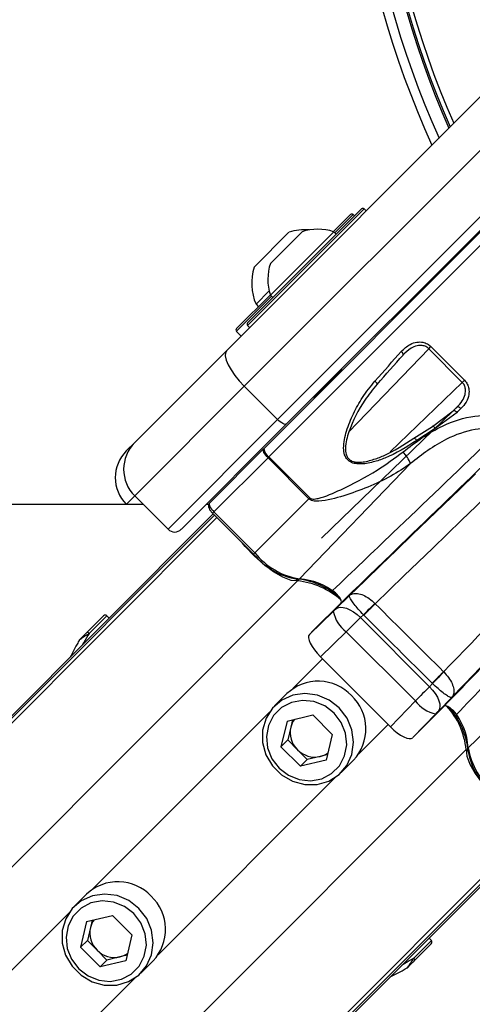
# Paper-space layout '2.5M DUO Surface Plate' of a CAD drawing. Header units: millimetres. Extents: x 20 to 18989, y 40 to 15016.
# Tile 67 of 109: x 6510 to 6606, y 14431 to 14640. Entities that reach past the tile are written whole.
import ezdxf

# ---------------------------------------------------------------- set-up
doc = ezdxf.new("R2010")
doc.units = ezdxf.units.MM
doc.layers.add('COMPONENT_GEOMETRY', color=7, linetype='Continuous')
doc.styles.add('SLDTEXTSTYLE1', font='TXT', dxfattribs={"width": 0.75})
doc.dimstyles.new('SLDDIMSTYLE0', dxfattribs={"dimtxt": 150, "dimasz": 6.604, "dimexe": 0, "dimexo": 0.0625, "dimgap": 37.5, "dimtad": 0, "dimtih": 1, "dimtoh": 1, "dimdec": 0, "dimlfac": 0.5, "dimrnd": 1e-09, "dimzin": 12, "dimdsep": 46, "dimtxsty": 'SLDTEXTSTYLE1', "dimsah": 1, "dimcen": 0.09, "dimadec": 0, "dimazin": 3, "dimtfac": 1, "dimtdec": 0, "dimtofl": 0, "dimtmove": 0, "dimatfit": 3, "dimfxl": 1, "dimfrac": 2, "dimtolj": 1, "dimtzin": 12, "dimarcsym": 0})

# ---------------------------------------------------------------- blocks, each defined once
blk = doc.blocks.new('_D_8')
at = {"layer": 'COMPONENT_GEOMETRY', "color": 7, "ltscale": 2}
for p, q in [((6776.75, 15015.64), (762.92, 15015.64)), ((769.27, 15015.64), (769.27, 12326.74)), ((769.27, 9399.71), (769.27, 12088.61)), ((4049.38, 9399.71), (762.92, 9399.71))]:
    blk.add_line(p, q, dxfattribs=at)
for points in [[(769.27, 15015.64), (768.25, 15009.04), (770.28, 15009.04)], [(769.27, 9399.71), (770.28, 9406.31), (768.25, 9406.31)]]:
    blk.add_solid(points, dxfattribs=at)
at = {"layer": 'COMPONENT_GEOMETRY', "color": 7, "ltscale": 2, "insert": (547.6, 12281.97), "char_height": 150, "attachment_point": 1, "style": 'SLDTEXTSTYLE1'}
blk.add_mtext('2808', dxfattribs=at)

psp = doc.layouts.new('2.5M DUO Surface Plate')

# ---------------------------------------------------------------- linework, layer by layer
at = {"color": 7, "linetype": 'Continuous', "lineweight": 25, "ltscale": 2}
for p, q in [((6553.55, 14569.6), (6613.52, 14629.58)), ((6617.24, 14621.98), (6557.27, 14562.01)), ((6564.34, 14554.94), (6624.31, 14614.91)), ((6626.21, 14613.98), (6566.24, 14554.01)), ((6557.98, 14575.45), (6582.16, 14599.63)), ((6576.21, 14594.81), (6579.81, 14598.41)), ((6580.66, 14598.13), (6580.38, 14598.41)), ((6583.15, 14599.2), (6582.73, 14599.63)), ((6561.42, 14548.76), (6608.69, 14596.04)), ((6559.34, 14587.27), (6566.76, 14594.7)), ((6562.81, 14581.36), (6576.25, 14594.79)), ((6562.82, 14588.07), (6569.54, 14594.78)), ((6576.79, 14594.25), (6576.25, 14594.79)), ((6555.7, 14574.3), (6562.8, 14581.4)), ((6559.76, 14579.43), (6562.56, 14582.24)), ((6562.81, 14581.36), (6563.35, 14580.82)), ((6594.24, 14581.73), (6592.13, 14579.62)), ((6559.76, 14579.43), (6560.29, 14578.89)), ((6592.2, 14579.55), (6591.99, 14579.76)), ((6592.2, 14579.55), (6591.99, 14579.76)), ((6557.98, 14574.88), (6558.4, 14574.46)), ((6555.63, 14574.23), (6555.7, 14574.3)), ((6555.63, 14573.66), (6556.62, 14572.67)), ((6534.01, 14550.06), (6553.55, 14569.6)), ((6596.43, 14569.98), (6596.89, 14570.44)), ((6603.56, 14562.84), (6596.43, 14569.98)), ((6596.89, 14570.44), (6604.02, 14563.31)), ((6577.99, 14565.48), (6572.31, 14559.79)), ((6577.85, 14565.62), (6578.06, 14565.4)), ((6577.85, 14565.62), (6578.06, 14565.4)), ((6576.06, 14563.83), (6576.2, 14563.69)), ((6576.06, 14563.83), (6576.2, 14563.69)), ((6604.02, 14563.31), (6603.56, 14562.84)), ((6557.27, 14562.01), (6534.01, 14538.75)), ((6564.34, 14554.94), (6557.27, 14562.01)), ((6601.65, 14556.81), (6573.63, 14529.8)), ((6597.2, 14553.48), (6601.65, 14556.81)), ((6602.43, 14556.45), (6597.8, 14553.04)), ((6541.08, 14531.68), (6564.34, 14554.94)), ((6566.24, 14554.01), (6543.91, 14531.68)), ((6593.27, 14550.99), (6597.2, 14553.48)), ((6597.8, 14553.04), (6593.87, 14550.49)), ((6532.22, 14548.28), (6534.01, 14550.06)), ((6549.89, 14537.24), (6561.36, 14548.7)), ((6561.36, 14548.7), (6561.42, 14548.76)), ((6562.31, 14546.83), (6550.83, 14535.35)), ((6562.5, 14547.01), (6562.31, 14546.83)), ((6570.99, 14538.15), (6562.31, 14546.83)), ((6562.5, 14547.01), (6571.18, 14538.33)), ((6592.59, 14545.6), (6568.98, 14521.13)), ((6541.08, 14531.68), (6534.01, 14538.75)), ((6570.99, 14538.15), (6559.51, 14526.67)), ((6570.99, 14538.15), (6571.18, 14538.33)), ((6532.26, 14536.92), (6532.22, 14536.96)), ((6549.71, 14536.92), (6549.15, 14536.92)), ((6550.55, 14535.06), (6559.23, 14526.38)), ((6550.83, 14535.35), (6559.51, 14526.67)), ((6550.69, 14534.92), (6328.56, 14312.79)), ((6576.68, 14514.76), (6579.62, 14517.62)), ((6571.11, 14509.38), (6576.17, 14514.26)), ((6571.9, 14510.18), (6577.81, 14516.09)), ((6585.01, 14515.92), (6585.05, 14515.88)), ((6523.83, 14509.76), (6527.39, 14513.33)), ((6528.6, 14512.84), (6528.09, 14513.33)), ((6582.55, 14513.54), (6581.92, 14512.93)), ((6581.92, 14512.93), (6596.58, 14498.27)), ((6582.64, 14513.45), (6582.55, 14513.54)), ((6571.11, 14509.38), (6571.97, 14510.24)), ((6578.91, 14509.94), (6573.42, 14504.64)), ((6593.59, 14495.27), (6578.91, 14509.94)), ((6522.21, 14508.08), (6522.03, 14507.76)), ((6629.25, 14508.94), (6604.78, 14485.34)), ((6588.29, 14489.78), (6573.42, 14504.64)), ((6599.59, 14501.43), (6599.62, 14501.4)), ((6596.58, 14498.27), (6597.24, 14498.95)), ((6597.24, 14498.95), (6597.18, 14499)), ((6566.32, 14496.81), (6563.71, 14494.2)), ((6601.31, 14496.02), (6598.4, 14493.03)), ((6588.29, 14489.78), (6593.59, 14495.27)), ((6593.83, 14488.26), (6599.73, 14494.17)), ((6566.34, 14490.99), (6571.79, 14492.29)), ((6567.51, 14491.27), (6567.13, 14489.71)), ((6575.94, 14488.14), (6571.79, 14492.29)), ((6597.91, 14492.52), (6593.03, 14487.47)), ((6566.34, 14490.99), (6565.03, 14485.54)), ((6567.13, 14489.71), (6566.48, 14486.99)), ((6566.48, 14486.99), (6565.03, 14485.54)), ((6566.48, 14486.99), (6568.56, 14484.91)), ((6575.94, 14488.14), (6574.64, 14482.69)), ((6593.03, 14487.47), (6593.89, 14488.33)), ((6565.03, 14485.54), (6569.19, 14481.39)), ((6568.56, 14484.91), (6570.63, 14482.84)), ((6570.63, 14482.84), (6569.19, 14481.39)), ((6573.36, 14483.49), (6570.63, 14482.84)), ((6574.92, 14483.86), (6573.36, 14483.49)), ((6574.64, 14482.69), (6569.19, 14481.39)), ((6577.85, 14480.06), (6580.46, 14482.67)), ((6618.57, 14467.04), (5648.46, 13496.93)), ((6523.78, 14454.28), (6521.17, 14451.67)), ((6523.8, 14448.46), (6529.26, 14449.76)), ((6533.41, 14445.61), (6529.26, 14449.76)), ((6523.8, 14448.46), (6522.5, 14443)), ((6524.97, 14448.74), (6524.6, 14447.18)), ((6524.6, 14447.18), (6523.95, 14444.45)), ((6533.41, 14445.61), (6532.11, 14440.16)), ((6523.95, 14444.45), (6522.5, 14443)), ((6523.95, 14444.45), (6526.03, 14442.38)), ((6593.41, 14440.19), (6596.97, 14443.75)), ((6596.98, 14444.45), (6596.49, 14444.96)), ((6522.5, 14443), (6526.65, 14438.85)), ((6526.03, 14442.38), (6528.1, 14440.3)), ((6532.39, 14441.33), (6530.83, 14440.95)), ((6528.1, 14440.3), (6526.65, 14438.85)), ((6532.11, 14440.16), (6526.65, 14438.85)), ((6530.83, 14440.95), (6528.1, 14440.3)), ((6535.32, 14437.53), (6537.92, 14440.13)), ((6591.68, 14438.54), (6591.71, 14438.55))]:
    psp.add_line(p, q, dxfattribs=at)
at = {"color": 8, "linetype": 'Continuous', "lineweight": 25, "ltscale": 2}
for p, q in [((6582.73, 14599.63), (6557.98, 14574.88)), ((6580.38, 14598.41), (6576.5, 14594.54)), ((6611.52, 14596.04), (6562.5, 14547.01)), ((6563.07, 14581.1), (6555.7, 14573.74)), ((6555.7, 14573.74), (6555.63, 14573.66)), ((6596.43, 14569.98), (6579.5, 14552.37)), ((6588.24, 14548.08), (6603.56, 14562.84)), ((6602.48, 14557.61), (6601.62, 14556.78)), ((6534.01, 14538.75), (6532.22, 14536.96)), ((6550.83, 14535.35), (6550.55, 14535.06)), ((6551.47, 14534.14), (5341.11, 13323.78)), ((6550.96, 14534.65), (5560.48, 13544.16)), ((6559.51, 14526.67), (6559.23, 14526.38)), ((6568.58, 14520.72), (5353.93, 13306.06)), ((6528.09, 14513.33), (6524.35, 14509.58)), ((6573.89, 14504.17), (6567.58, 14497.86)), ((6562.66, 14492.94), (6525.05, 14455.32)), ((6587.82, 14490.24), (6581.51, 14483.93)), ((6604.36, 14484.94), (5389.71, 13270.28)), ((6576.58, 14479.01), (6538.97, 14441.4)), ((6617.79, 14467.82), (5407.16, 13257.19)), ((6618.29, 14467.31), (5632.67, 13481.69)), ((6520.13, 14450.4), (5685.18, 13615.46)), ((6596.98, 14444.45), (6593.23, 14440.7)), ((6534.05, 14436.48), (5699.11, 13601.53))]:
    psp.add_line(p, q, dxfattribs=at)
at = {"color": 7, "linetype": 'Continuous', "lineweight": 25, "ltscale": 2, "flags": 128}
for points in [[(6553.55, 14569.6), (6553.28, 14569.11), (6553.24, 14568.43), (6553.43, 14567.57), (6553.84, 14566.58), (6554.45, 14565.48), (6555.25, 14564.32), (6556.2, 14563.15), (6557.27, 14562.01)], [(6590.96, 14568.64), (6591, 14568.7), (6591.01, 14568.77), (6591, 14568.86), (6590.96, 14568.96), (6590.9, 14569.07), (6590.82, 14569.18), (6590.72, 14569.3), (6590.6, 14569.41)], [(6585.45, 14562.42), (6585.48, 14562.46), (6585.47, 14562.51), (6585.45, 14562.58), (6585.39, 14562.67), (6585.32, 14562.77), (6585.23, 14562.88), (6585.12, 14562.99), (6585.01, 14563.1)], [(6602.43, 14556.45), (6602.31, 14556.56), (6602.2, 14556.65), (6602.08, 14556.73), (6601.97, 14556.79), (6601.87, 14556.83), (6601.78, 14556.84), (6601.71, 14556.84), (6601.65, 14556.81)], [(6603.26, 14557.26), (6603.15, 14557.37), (6603.03, 14557.46), (6602.92, 14557.54), (6602.8, 14557.6), (6602.7, 14557.64), (6602.61, 14557.65), (6602.53, 14557.64), (6602.48, 14557.61)], [(6566.24, 14554.01), (6566.12, 14553.94), (6565.95, 14553.93), (6565.73, 14553.98), (6565.48, 14554.08), (6565.21, 14554.23), (6564.92, 14554.43), (6564.63, 14554.67), (6564.34, 14554.94)], [(6597.8, 14553.04), (6597.7, 14553.19), (6597.59, 14553.33), (6597.49, 14553.44), (6597.4, 14553.53), (6597.32, 14553.57), (6597.26, 14553.58), (6597.22, 14553.55), (6597.2, 14553.48)], [(6593.27, 14550.99), (6593.29, 14551.02), (6593.33, 14551.03), (6593.39, 14551.01), (6593.46, 14550.95), (6593.56, 14550.87), (6593.66, 14550.76), (6593.77, 14550.63), (6593.87, 14550.49)], [(6562.31, 14546.83), (6562.04, 14547.11), (6561.81, 14547.4), (6561.6, 14547.69), (6561.45, 14547.96), (6561.34, 14548.21), (6561.29, 14548.42), (6561.29, 14548.59), (6561.36, 14548.7)], [(6579.62, 14517.62), (6582.94, 14520.82), (6586.26, 14524.04), (6589.6, 14527.26), (6592.94, 14530.48), (6596.28, 14533.72), (6599.64, 14536.96), (6603, 14540.2), (6606.36, 14543.45)], [(6609.56, 14539.55), (6606.48, 14536.58), (6603.41, 14533.6), (6600.33, 14530.64), (6597.27, 14527.67), (6594.2, 14524.71), (6591.15, 14521.76), (6588.1, 14518.82), (6585.05, 14515.88)], [(6535.83, 14536.92), (5333.11, 14536.86), (4051.92, 14536.84)], [(6568.58, 14520.72), (6567.21, 14520.84), (6565.47, 14521.49), (6563.5, 14522.63), (6561.41, 14524.17), (6559.35, 14526.02), (6557.44, 14528.05), (6556.9, 14528.71)], [(6576.68, 14514.76), (6577.09, 14515.02), (6577.63, 14515.14), (6578.25, 14515.11), (6578.95, 14514.93), (6579.7, 14514.61), (6580.46, 14514.16), (6581.21, 14513.59), (6581.92, 14512.93)], [(6582.55, 14513.54), (6582.83, 14513.81), (6583.12, 14514.1), (6583.43, 14514.39), (6583.74, 14514.69), (6584.06, 14515), (6584.37, 14515.31), (6584.69, 14515.62), (6585.01, 14515.92)], [(6582.64, 14513.45), (6582.92, 14513.73), (6583.2, 14514.02), (6583.5, 14514.32), (6583.81, 14514.62), (6584.12, 14514.94), (6584.43, 14515.25), (6584.74, 14515.57), (6585.05, 14515.88)], [(6571.9, 14510.18), (6571.91, 14510.18), (6571.92, 14510.19), (6571.93, 14510.2), (6571.93, 14510.21), (6571.94, 14510.21), (6571.95, 14510.22), (6571.96, 14510.23), (6571.97, 14510.24)], [(6524.35, 14509.58), (6524.27, 14509.65), (6524.2, 14509.7), (6524.12, 14509.75), (6524.05, 14509.78), (6523.98, 14509.8), (6523.92, 14509.8), (6523.87, 14509.79), (6523.83, 14509.76)], [(6597.18, 14499), (6597.45, 14499.28), (6597.74, 14499.57), (6598.04, 14499.87), (6598.35, 14500.18), (6598.65, 14500.49), (6598.97, 14500.81), (6599.28, 14501.12), (6599.59, 14501.43)], [(6597.24, 14498.95), (6597.51, 14499.23), (6597.79, 14499.52), (6598.09, 14499.83), (6598.39, 14500.14), (6598.69, 14500.45), (6599, 14500.77), (6599.31, 14501.09), (6599.62, 14501.4)], [(6596.58, 14498.27), (6597.24, 14497.56), (6597.8, 14496.81), (6598.26, 14496.05), (6598.58, 14495.31), (6598.76, 14494.61), (6598.79, 14493.98), (6598.67, 14493.45), (6598.4, 14493.03)], [(6577.42, 14493.78), (6575.27, 14495.44), (6572.78, 14496.48), (6570.15, 14496.83), (6567.56, 14496.47), (6565.21, 14495.41), (6563.27, 14493.73), (6561.89, 14491.57), (6561.17, 14489.07), (6561.16, 14486.44), (6561.87, 14483.85), (6563.23, 14481.51), (6565.16, 14479.58), (6567.5, 14478.22), (6570.09, 14477.51), (6572.72, 14477.52), (6575.22, 14478.24), (6577.38, 14479.62), (6579.05, 14481.56), (6580.11, 14483.91), (6580.48, 14486.5), (6580.13, 14489.13), (6579.09, 14491.62), (6577.42, 14493.78)], [(6576.34, 14492.69), (6574.35, 14494.2), (6572.04, 14495.12), (6569.62, 14495.37), (6567.26, 14494.93), (6565.16, 14493.83), (6563.5, 14492.17), (6562.4, 14490.07), (6561.96, 14487.71), (6562.2, 14485.28), (6563.12, 14482.98), (6564.64, 14480.99), (6566.63, 14479.48), (6568.93, 14478.56), (6571.36, 14478.31), (6573.72, 14478.75), (6575.82, 14479.85), (6577.48, 14481.51), (6578.58, 14483.61), (6579.02, 14485.97), (6578.77, 14488.4), (6577.85, 14490.7), (6576.34, 14492.69)], [(6604.36, 14484.94), (6604.49, 14483.56), (6605.14, 14481.82), (6606.28, 14479.85), (6607.82, 14477.77), (6609.67, 14475.7), (6611.7, 14473.8), (6612.36, 14473.25)], [(6534.89, 14451.24), (6532.74, 14452.9), (6530.25, 14453.95), (6527.61, 14454.3), (6525.02, 14453.93), (6522.67, 14452.87), (6520.74, 14451.2), (6519.36, 14449.03), (6518.64, 14446.54), (6518.63, 14443.9), (6519.33, 14441.32), (6520.7, 14438.98), (6522.62, 14437.05), (6524.97, 14435.68), (6527.55, 14434.98), (6530.19, 14434.99), (6532.68, 14435.71), (6534.85, 14437.09), (6536.52, 14439.03), (6537.58, 14441.38), (6537.95, 14443.96), (6537.6, 14446.6), (6536.55, 14449.09), (6534.89, 14451.24)], [(6533.8, 14450.16), (6531.81, 14451.67), (6529.51, 14452.59), (6527.08, 14452.84), (6524.72, 14452.4), (6522.63, 14451.3), (6520.96, 14449.63), (6519.87, 14447.54), (6519.42, 14445.18), (6519.67, 14442.75), (6520.59, 14440.45), (6522.11, 14438.46), (6524.1, 14436.94), (6526.4, 14436.02), (6528.83, 14435.77), (6531.19, 14436.22), (6533.28, 14437.32), (6534.95, 14438.98), (6536.04, 14441.08), (6536.49, 14443.43), (6536.24, 14445.86), (6535.32, 14448.17), (6533.8, 14450.16)], [(6593.23, 14440.7), (6593.29, 14440.63), (6593.35, 14440.55), (6593.4, 14440.48), (6593.43, 14440.4), (6593.45, 14440.33), (6593.45, 14440.27), (6593.44, 14440.22), (6593.41, 14440.19)]]:
    psp.add_lwpolyline(points, dxfattribs=at)
at = {"color": 7, "linetype": 'Continuous', "lineweight": 25, "ltscale": 4}
for centre, radius, start, end in [((6779.29, 14695.64), 320, 330.2372, 135), ((6779.29, 14695.64), 317, 329.9315, 135), ((6779.29, 14695.64), 320, 135, 209.7594), ((6779.29, 14695.64), 317, 135, 210.0543), ((6779.29, 14695.64), 200, 135, 204.3597), ((6779.29, 14695.64), 198, 135, 204.1415), ((6779.29, 14695.64), 195.21, 135, 203.8291), ((6582.44, 14599.35), 0.4, 45, 135), ((6580.09, 14598.13), 0.4, 45, 135), ((6570.12, 14583.91), 11.29, 85.2595, 107.2991), ((6572.9, 14584.7), 10.63, 71.6616, 108.4591), ((6570.12, 14583.91), 11.29, 162.7009, 203.3898), ((6572.9, 14584.7), 10.63, 161.5409, 198.3384), ((6594.95, 14581.02), 1, 109.1581, 135), ((6558.26, 14575.16), 0.4, 135, 225), ((6555.91, 14573.94), 0.4, 135, 225), ((6573.01, 14559.09), 1, 135, 160.8419), ((6539.66, 14544.4), 8, 135, 225), ((6537.88, 14542.62), 8, 135, 225), ((6563.9, 14549.08), 2.5, 187.353, 235.8657), ((6583.9, 14541.74), 9.51, 23.9205, 41.8432), ((6542.49, 14533.09), 2, 225, 315), ((6571.62, 14536.51), 15.6, 219.0959, 260.2614), ((6570.7, 14535.71), 14.75, 219.0959, 260.2613), ((6568.61, 14521.49), 0.515, 217.7949, 316.0909), ((6566.64, 14504.76), 16.49, 48.5081, 84.5424), ((6567.03, 14504.71), 16.08, 47.9062, 84.4412), ((6583.07, 14515.62), 7.04, 191.0736, 233.7686), ((6527.75, 14512.97), 0.5, 46, 135), ((6522.54, 14508.09), 0.272, 135.171, 157.968), ((6572.96, 14489.74), 9.7, 43.2022, 133.247), ((6573.39, 14489.31), 9.7, 316.753, 46.7978), ((6599.26, 14499.43), 7.04, 216.2314, 258.9264), ((6588.37, 14483.38), 16.07, 5.5537, 42.0632), ((6588.29, 14482.96), 16.6, 5.5136, 41.8251), ((6571.6, 14488.65), 4.59, 143.8195, 166.66), ((6572.16, 14488.59), 5.15, 167.4057, 225.6225), ((6572.24, 14488.51), 5.15, 224.3775, 282.5943), ((6605.14, 14484.96), 0.515, 133.9091, 232.2051), ((6620.16, 14487.97), 15.6, 189.7386, 230.9041), ((6572.3, 14487.95), 4.59, 283.34, 306.1805), ((6619.36, 14487.05), 14.75, 189.7387, 230.9041), ((6530.43, 14447.21), 9.7, 43.2022, 133.2469), ((6530.86, 14446.78), 9.7, 316.7531, 46.7978), ((6529.07, 14446.12), 4.59, 143.8195, 166.66), ((6529.63, 14446.06), 5.15, 167.4057, 225.6225), ((6596.62, 14444.1), 0.5, 315, 44), ((6529.71, 14445.98), 5.15, 224.3775, 282.5943), ((6529.77, 14445.42), 4.59, 283.34, 306.1805), ((6591.74, 14438.89), 0.272, 292.032, 314.829)]:
    psp.add_arc(centre, radius, start, end, dxfattribs=at)
at = {"color": 8, "linetype": 'Continuous', "lineweight": 25, "ltscale": 4}
for centre, radius, start, end in [((6779.29, 14695.64), 194.87, 135, 203.7903), ((6779.29, 14695.64), 193.87, 135, 203.6756), ((6568.05, 14507.29), 13.87, 51.6411, 86.127), ((6591.37, 14484.62), 13.43, 3.0616, 40.1631)]:
    psp.add_arc(centre, radius, start, end, dxfattribs=at)
at = {"color": 7, "linetype": 'Continuous', "lineweight": 25, "ltscale": 4}
for centre, major_axis, ratio, start_param, end_param in [((6573.27, 14555.1), (38.02, 41.18), 0.058799, 4.962057, 5.121155), ((6573.86, 14554.55), (37.45, 40.61), 0.059649, 4.961989, 5.121087), ((6586.15, 14542.23), (39.67, 38.39), 0.00596, 5.108013, 5.130674), ((6586.71, 14541.65), (40.24, 38.96), 0.005875, 5.10801, 5.130671), ((6551.31, 14535.83), (1.41, -1.41), 0.336637, 3.141593, 4.712389), ((6643.01, 14543.7), (229.7, 237.18), 0.005499, 1.651197, 1.755276), ((6646.6, 14540.22), (226.11, 233.7), 0.005671, 1.651188, 1.766574), ((6576.31, 14514.41), (0.719, 0.695), 0.005673, 4.504382, 5.236596), ((-6782.92, 28420.31), (-17803.07, 18163.17), 0.011234, 2.431576, 2.432813), ((6579.79, 14510.82), (4.25, 4.23), 0.000946, 4.504291, 5.236505), ((-6784.69, 28418.54), (-17804.88, 18161.45), 0.011404, 2.431575, 2.432812), ((6574.65, 14505.85), (3.54, -3.53), 0.344879, 3.140954, 4.70961), ((6594.47, 14496.14), (4.23, 4.25), 0.000946, 1.046681, 1.778894), ((6598.06, 14492.67), (0.695, 0.719), 0.005673, 1.04659, 1.778803), ((6589.5, 14491), (-3.53, 3.54), 0.344879, 1.573576, 3.142231), ((6646.6, 14540.22), (226.11, 233.7), 0.005671, 1.800196, 1.80047)]:
    psp.add_ellipse(centre, major_axis=major_axis, ratio=ratio, start_param=start_param, end_param=end_param, dxfattribs=at)
at = {"color": 7, "linetype": 'Continuous', "lineweight": 25, "ltscale": 2}
for points, knots in [([(6590.6, 14569.41), (6591.18, 14569.96), (6592.15, 14570.88), (6593.8, 14571.42), (6595.09, 14571.42), (6596.14, 14571.07), (6596.65, 14570.64), (6596.89, 14570.44)], [0, 0, 0, 0, 0.3433729, 0.5659059, 0.7385925, 0.8786975, 1, 1, 1, 1]), ([(6596.43, 14569.98), (6596.24, 14570.14), (6595.82, 14570.48), (6594.94, 14570.7), (6593.83, 14570.61), (6592.37, 14570.01), (6591.5, 14569.16), (6590.96, 14568.64)], [0, 0, 0, 0, 0.112578, 0.245382, 0.414975, 0.641274, 1, 1, 1, 1]), ([(6593.87, 14550.49), (6591.7, 14549.12), (6588.79, 14547.27), (6584.58, 14545.86), (6582.35, 14545.44), (6580.6, 14545.59), (6579.59, 14545.99), (6578.91, 14546.68), (6578.46, 14547.63), (6578.24, 14549.63), (6578.92, 14552.63), (6580.36, 14556.22), (6582.37, 14559.83), (6584.09, 14561.97), (6585.01, 14563.1)], [0, 0, 0, 0, 0.222875, 0.298065, 0.381908, 0.415141, 0.448595, 0.472737, 0.496843, 0.538164, 0.643633, 0.757365, 0.871238, 1, 1, 1, 1]), ([(6585.45, 14562.42), (6584.56, 14561.33), (6582.1, 14558.3), (6579.76, 14553.67), (6578.66, 14549.63), (6578.78, 14547.75), (6579.16, 14546.87), (6579.75, 14546.28), (6580.32, 14546.06), (6581.02, 14545.91), (6582.36, 14545.85), (6584.44, 14546.34), (6588.42, 14547.81), (6591.2, 14549.63), (6593.27, 14550.99)], [0, 0, 0, 0, 0.12991, 0.359386, 0.464769, 0.505001, 0.527937, 0.550681, 0.578411, 0.582677, 0.615146, 0.698783, 0.774581, 1, 1, 1, 1]), ([(6602.48, 14557.61), (6602.85, 14558.02), (6603.57, 14558.81), (6604.16, 14560.13), (6604.28, 14561.28), (6604.08, 14562.2), (6603.73, 14562.63), (6603.56, 14562.84)], [0, 0, 0, 0, 0.283968, 0.545541, 0.731755, 0.867422, 1, 1, 1, 1]), ([(6604.02, 14563.31), (6604.24, 14563.04), (6604.68, 14562.5), (6605.01, 14561.42), (6604.99, 14560.08), (6604.43, 14558.58), (6603.66, 14557.71), (6603.26, 14557.26)], [0, 0, 0, 0, 0.1423483, 0.2846717, 0.4732568, 0.7288455, 1, 1, 1, 1]), ([(6590.98, 14548.09), (6592.33, 14549.13), (6595.01, 14551.21), (6600.01, 14554.09), (6605.77, 14555.99), (6612.15, 14555.77), (6617.15, 14553.75), (6619.6, 14551.58), (6620.5, 14550.78)], [0, 0, 0, 0, 0.151687, 0.303172, 0.526487, 0.711727, 0.894442, 1, 1, 1, 1]), ([(6613.8, 14552.11), (6613.03, 14552.36), (6610.58, 14553.15), (6605.82, 14553.07), (6600.71, 14551.21), (6596.22, 14548.49), (6593.8, 14546.56), (6592.59, 14545.6)], [0, 0, 0, 0, 0.103954, 0.330894, 0.610164, 0.804938, 1, 1, 1, 1]), ([(6576.01, 14518.66), (6580.28, 14522.73), (6591.23, 14533.21), (6602.16, 14543.67), (6608.84, 14550.06)], [0, 0, 0, 0, 0.389327, 1, 1, 1, 1]), ([(6571.18, 14538.33), (6571.24, 14538.28), (6571.32, 14538.22), (6571.53, 14538.12), (6572.07, 14538.04), (6574.27, 14538.47), (6578.82, 14540.52), (6585.02, 14543.69), (6589.18, 14546.76), (6590.98, 14548.09)], [0, 0, 0, 0, 0.010783, 0.013401, 0.03115, 0.081795, 0.312784, 0.701606, 1, 1, 1, 1]), ([(6610.47, 14547.57), (6603.82, 14541.16), (6592.94, 14530.67), (6582.05, 14520.17), (6577.81, 14516.09)], [0, 0, 0, 0, 0.6110516, 1, 1, 1, 1]), ([(6592.59, 14545.6), (6591.22, 14544.68), (6588.38, 14542.79), (6583.53, 14540.54), (6578.4, 14538.74), (6574.47, 14537.6), (6572.05, 14537.62), (6571.34, 14537.86), (6571.1, 14538.06), (6570.99, 14538.15)], [0, 0, 0, 0, 0.2160441, 0.4460689, 0.6762227, 0.9060691, 0.9609645, 0.9824822, 1, 1, 1, 1]), ([(6549.89, 14537.24), (6549.82, 14537.15), (6549.69, 14536.98), (6549.65, 14536.65), (6549.7, 14536.3), (6549.89, 14535.87), (6550.2, 14535.43), (6550.45, 14535.16), (6550.55, 14535.06)], [0, 0, 0, 0, 0.1363824, 0.259353, 0.4018178, 0.6173767, 0.8596146, 1, 1, 1, 1]), ([(6599.73, 14494.17), (6603.82, 14498.4), (6614.32, 14509.29), (6624.81, 14520.18), (6631.21, 14526.82)], [0, 0, 0, 0, 0.3889484, 1, 1, 1, 1]), ([(6633.71, 14525.19), (6627.32, 14518.51), (6616.85, 14507.58), (6606.38, 14496.63), (6602.31, 14492.36)], [0, 0, 0, 0, 0.610673, 1, 1, 1, 1]), ([(6577.81, 14516.09), (6577.85, 14516.15), (6577.92, 14516.29), (6577.82, 14516.67), (6577.56, 14517.13), (6577.17, 14517.64), (6576.7, 14518.13), (6576.3, 14518.47), (6576.07, 14518.62), (6576.01, 14518.66)], [0, 0, 0, 0, 0.156989, 0.313933, 0.470895, 0.627834, 0.784806, 0.941815, 1, 1, 1, 1]), ([(6582.55, 14513.54), (6582.18, 14513.93), (6581.42, 14514.74), (6580.51, 14515.85), (6579.86, 14516.77), (6579.56, 14517.37), (6579.57, 14517.57), (6579.62, 14517.62), (6579.62, 14517.62)], [0, 0, 0, 0, 0.184206, 0.375151, 0.581319, 0.809266, 0.994377, 1, 1, 1, 1]), ([(6579.62, 14517.62), (6579.62, 14517.63), (6579.8, 14517.79), (6580.28, 14518.06), (6581.25, 14518.12), (6582.49, 14517.76), (6583.8, 14517.03), (6584.61, 14516.29), (6585.01, 14515.92)], [0, 0, 0, 0, 0.005629, 0.19087, 0.418676, 0.624645, 0.815583, 1, 1, 1, 1]), ([(6522.19, 14508.05), (6522.2, 14508.06), (6522.23, 14508.14), (6522.29, 14508.21), (6522.35, 14508.28)], [0, 0, 0, 0, 0.028602, 1, 1, 1, 1]), ([(6522.29, 14508.19), (6522.25, 14508.15), (6522.21, 14508.11), (6522.19, 14508.05), (6522.19, 14508.05)], [0, 0, 0, 0, 0.971498, 1, 1, 1, 1]), ([(6524.35, 14509.58), (6524.3, 14509.55), (6524.04, 14509.38), (6523.62, 14509.1), (6523.14, 14508.78), (6522.81, 14508.55), (6522.56, 14508.39), (6522.38, 14508.26), (6522.32, 14508.21), (6522.29, 14508.19)], [0, 0, 0, 0, 0.0700977, 0.3951206, 0.58712, 0.7310427, 0.8416583, 0.9363448, 1, 1, 1, 1]), ([(6522.35, 14508.28), (6522.37, 14508.3), (6522.42, 14508.35), (6522.62, 14508.55), (6523.07, 14509), (6523.51, 14509.44), (6523.8, 14509.73), (6523.83, 14509.76)], [0, 0, 0, 0, 0.0453475, 0.1256376, 0.3756754, 0.9241038, 1, 1, 1, 1]), ([(6522.03, 14507.76), (6521.87, 14507.47), (6521.31, 14506.47), (6520.72, 14505.35), (6520.35, 14504.6), (6520.34, 14504.57)], [0, 0, 0, 0, 0.2885019, 0.9750209, 1, 1, 1, 1]), ([(6599.62, 14501.4), (6599.98, 14501), (6600.73, 14500.19), (6601.45, 14498.88), (6601.81, 14497.65), (6601.75, 14496.68), (6601.48, 14496.2), (6601.32, 14496.02), (6601.31, 14496.02)], [0, 0, 0, 0, 0.184504, 0.375522, 0.581518, 0.809312, 0.99434, 1, 1, 1, 1]), ([(6601.31, 14496.02), (6601.31, 14496.01), (6601.26, 14495.97), (6601.06, 14495.96), (6600.46, 14496.26), (6599.54, 14496.91), (6598.43, 14497.82), (6597.63, 14498.58), (6597.24, 14498.95)], [0, 0, 0, 0, 0.005652, 0.190561, 0.418482, 0.62469, 0.815703, 1, 1, 1, 1]), ([(6602.31, 14492.36), (6602.19, 14492.53), (6601.95, 14492.86), (6601.47, 14493.36), (6600.97, 14493.78), (6600.48, 14494.09), (6600.07, 14494.25), (6599.83, 14494.25), (6599.76, 14494.18), (6599.73, 14494.17)], [0, 0, 0, 0, 0.157052, 0.314101, 0.471126, 0.628134, 0.785055, 0.942015, 1, 1, 1, 1]), ([(6593.23, 14440.7), (6593.2, 14440.65), (6593.03, 14440.39), (6592.75, 14439.97), (6592.43, 14439.49), (6592.2, 14439.16), (6592.03, 14438.91), (6591.91, 14438.74), (6591.86, 14438.67), (6591.84, 14438.64)], [0, 0, 0, 0, 0.0700977, 0.3951206, 0.58712, 0.7310427, 0.8416583, 0.9363448, 1, 1, 1, 1]), ([(6591.93, 14438.7), (6591.95, 14438.72), (6592, 14438.77), (6592.2, 14438.97), (6592.65, 14439.43), (6593.09, 14439.86), (6593.38, 14440.15), (6593.41, 14440.19)], [0, 0, 0, 0, 0.0453475, 0.1256376, 0.3756754, 0.9241038, 1, 1, 1, 1]), ([(6588.23, 14436.7), (6588.33, 14436.75), (6589.17, 14437.16), (6590.38, 14437.8), (6591.38, 14438.37), (6591.68, 14438.54)], [0, 0, 0, 0, 0.0905914, 0.7268412, 1, 1, 1, 1]), ([(6591.7, 14438.55), (6591.7, 14438.55), (6591.79, 14438.58), (6591.86, 14438.64), (6591.93, 14438.7)], [0, 0, 0, 0, 0.028602, 1, 1, 1, 1]), ([(6591.84, 14438.64), (6591.8, 14438.6), (6591.76, 14438.56), (6591.7, 14438.55), (6591.7, 14438.55)], [0, 0, 0, 0, 0.971498, 1, 1, 1, 1])]:
    psp.add_open_spline(points, degree=3, knots=knots, dxfattribs=at)
at = {"color": 8, "linetype": 'Continuous', "lineweight": 25, "ltscale": 2}
for points in [[(6524.35, 14509.58), (6523.96, 14508.97), (6523.46, 14508.17), (6522.95, 14507.27), (6522.83, 14507.06)], [(6593.23, 14440.7), (6592.61, 14440.31), (6591.82, 14439.81), (6590.92, 14439.3), (6590.71, 14439.18)]]:
    psp.add_open_spline(points, degree=3, knots=[0, 0, 0, 0, 0.77264, 1, 1, 1, 1], dxfattribs=at)

# ---------------------------------------------------------------- dimensions: what is measured, and where the dimension line sits
at = {"layer": 'COMPONENT_GEOMETRY', "color": 7, "ltscale": 2}
dim = psp.add_linear_dim(base=(769.27, 9399.71), p1=(6779.29, 15015.64), p2=(4051.92, 9399.71), angle=90, dimstyle='SLDDIMSTYLE0', dxfattribs=at)
dim.commit()
dim.dimension.update_dxf_attribs({"geometry": '_D_8', "text_midpoint": (769.27, 12207.67), "dimtype": 160})

doc.saveas('drawing.dxf')
